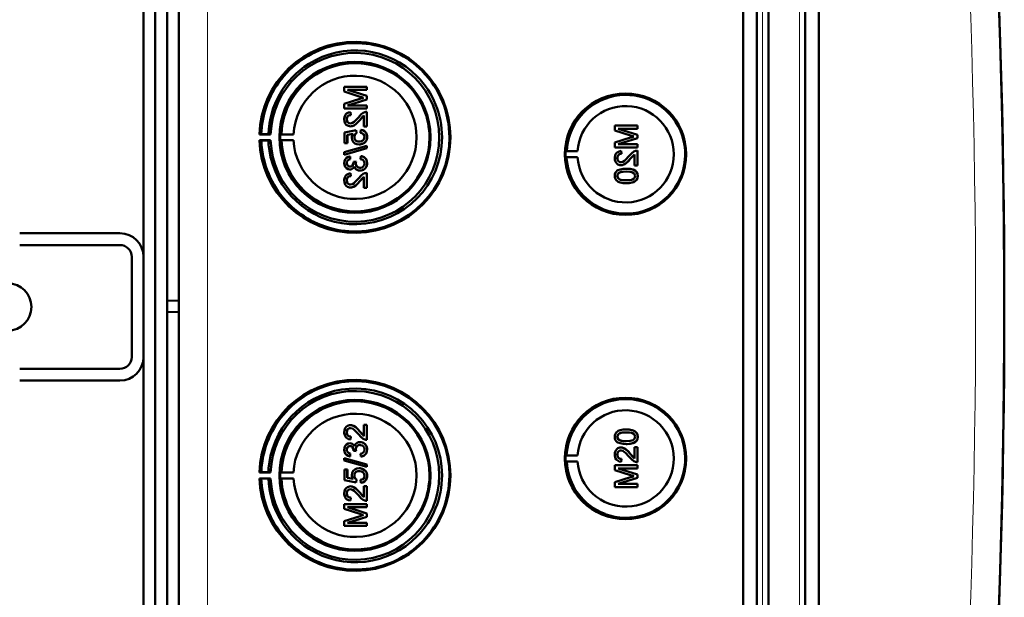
# Model space of a CAD drawing. Extents: x -1358 to 1757, y -1616 to 699.
# Tile 23 of 96: x 441 to 608, y -1318 to -1220. Entities that reach past the tile are written whole.
import ezdxf

# ---------------------------------------------------------------- set-up
doc = ezdxf.new("R2010")
doc.units = 0

msp = doc.modelspace()

# ---------------------------------------------------------------- linework, layer by layer
at = {"color": 7, "lineweight": 50}
for p, q in [((467.79, -1442.24), (467.79, -1094.74)), ((563.49, -1442.51), (563.49, -1094.47)), ((565.79, -1094.46), (565.79, -1442.52)), ((567.79, -1094.46), (567.79, -1442.52)), ((574.04, -1442.52), (574.04, -1094.46)), ((576.33, -1442.49), (576.33, -1094.48)), ((567.79, -1109.45), (567.79, -1422.25)), ((465.79, -1121.81), (465.79, -1267.56)), ((461.79, -1260.09), (461.79, -1130.09)), ((463.79, -1391.68), (463.79, -1145.3)), ((499.67, -1231.25), (495.82, -1231.25)), ((495.82, -1232.07), (495.82, -1231.25)), ((495.82, -1232.07), (498.52, -1232.93)), ((499.67, -1232.81), (496.41, -1231.79)), ((496.41, -1231.79), (499.67, -1231.79)), ((499.68, -1232.81), (496.42, -1231.79)), ((499.67, -1231.25), (499.68, -1231.25)), ((499.67, -1231.25), (499.67, -1231.79)), ((499.67, -1231.79), (499.68, -1231.79)), ((499.68, -1231.25), (499.68, -1231.79)), ((498.48, -1233.29), (495.82, -1234.14)), ((496.41, -1234.41), (499.67, -1233.38)), ((496.42, -1234.41), (499.68, -1233.38)), ((499.67, -1232.81), (499.68, -1232.81)), ((499.67, -1232.81), (499.67, -1233.38)), ((499.67, -1233.38), (499.68, -1233.38)), ((499.68, -1232.81), (499.68, -1233.38)), ((495.82, -1234.95), (495.82, -1234.14)), ((495.82, -1234.95), (499.67, -1234.95)), ((499.67, -1234.41), (496.41, -1234.41)), ((496.91, -1235.54), (496.91, -1235.54)), ((496.96, -1236.04), (496.91, -1235.54)), ((496.96, -1236.04), (496.91, -1235.54)), ((499.67, -1234.41), (499.68, -1234.41)), ((499.67, -1234.41), (499.67, -1234.95)), ((499.67, -1234.95), (499.68, -1234.95)), ((499.67, -1235.5), (499.68, -1235.5)), ((499.67, -1235.5), (499.67, -1238.01)), ((499.68, -1234.41), (499.68, -1234.95)), ((499.68, -1235.5), (499.68, -1238.01)), ((496.26, -1236.77), (496.27, -1236.77)), ((496.96, -1236.04), (496.96, -1236.04)), ((498.46, -1236.9), (498.47, -1236.9)), ((498.47, -1236.9), (499.18, -1236.14)), ((499.18, -1238.01), (499.18, -1236.13)), ((497.84, -1238.61), (495.87, -1239)), ((495.87, -1240.83), (495.87, -1239)), ((496.88, -1237.97), (496.89, -1237.97)), ((497.84, -1238.61), (497.85, -1238.61)), ((497.89, -1239.1), (497.84, -1238.61)), ((497.9, -1239.1), (497.85, -1238.61)), ((497.89, -1239.1), (497.9, -1239.1)), ((498.63, -1238.56), (498.59, -1239.05)), ((498.63, -1238.56), (498.64, -1238.56)), ((499.18, -1238.01), (499.67, -1238.01)), ((499.67, -1238.01), (499.68, -1238.01)), ((545.56, -1237.83), (541.71, -1237.83)), ((541.71, -1238.65), (541.71, -1237.83)), ((541.71, -1238.65), (544.41, -1239.51)), ((545.56, -1239.39), (542.3, -1238.37)), ((542.3, -1238.37), (545.56, -1238.37)), ((545.57, -1239.39), (542.31, -1238.37)), ((545.56, -1237.83), (545.57, -1237.83)), ((545.56, -1237.83), (545.56, -1238.37)), ((545.56, -1238.37), (545.57, -1238.37)), ((545.57, -1237.83), (545.57, -1238.37)), ((481.77, -1239.27), (481.46, -1239.32)), ((481.46, -1239.32), (483.35, -1239.32)), ((481.77, -1240.36), (481.46, -1240.32)), ((481.46, -1240.32), (483.35, -1240.32)), ((482.97, -1239.29), (481.77, -1239.27)), ((482.97, -1240.34), (481.77, -1240.36)), ((483.35, -1239.32), (482.97, -1239.29)), ((483.35, -1240.32), (482.97, -1240.34)), ((485.17, -1239.28), (484.96, -1239.32)), ((484.96, -1239.32), (487.24, -1239.32)), ((485.17, -1240.35), (484.96, -1240.32)), ((484.96, -1240.32), (487.24, -1240.32)), ((487.24, -1239.32), (485.17, -1239.28)), ((487.24, -1240.32), (485.17, -1240.35)), ((496.36, -1239.41), (497.36, -1239.21)), ((496.36, -1239.41), (496.37, -1239.41)), ((496.36, -1239.41), (496.36, -1240.83)), ((496.37, -1239.41), (497.37, -1239.21)), ((496.37, -1239.41), (496.37, -1240.83)), ((497.55, -1239.76), (497.56, -1239.76)), ((499.25, -1240.73), (499.26, -1240.73)), ((499.72, -1239.75), (499.73, -1239.75)), ((544.37, -1239.87), (541.71, -1240.72)), ((541.71, -1241.53), (541.71, -1240.72)), ((542.3, -1240.99), (545.56, -1239.96)), ((542.31, -1240.99), (545.57, -1239.96)), ((545.56, -1239.39), (545.57, -1239.39)), ((545.56, -1239.39), (545.56, -1239.96)), ((545.56, -1239.96), (545.57, -1239.96)), ((545.57, -1239.39), (545.57, -1239.96)), ((499.67, -1241.27), (495.82, -1242.36)), ((495.82, -1242.77), (499.67, -1241.68)), ((495.82, -1242.77), (495.82, -1242.36)), ((495.83, -1242.77), (499.68, -1241.68)), ((495.87, -1240.83), (496.36, -1240.83)), ((496.36, -1240.83), (496.37, -1240.83)), ((498.35, -1241.03), (498.36, -1241.03)), ((499.67, -1241.27), (499.68, -1241.27)), ((499.67, -1241.27), (499.67, -1241.68)), ((499.67, -1241.68), (499.68, -1241.68)), ((499.68, -1241.27), (499.68, -1241.68)), ((533.37, -1242.19), (533.56, -1242.16)), ((533.37, -1242.19), (535.41, -1242.19)), ((533.56, -1242.16), (535.41, -1242.19)), ((541.71, -1241.53), (545.56, -1241.53)), ((545.56, -1240.99), (542.3, -1240.99)), ((542.8, -1242.12), (542.8, -1242.12)), ((542.85, -1242.62), (542.8, -1242.12)), ((542.85, -1242.62), (542.8, -1242.12)), ((545.56, -1240.99), (545.57, -1240.99)), ((545.56, -1240.99), (545.56, -1241.53)), ((545.56, -1241.53), (545.57, -1241.53)), ((545.56, -1242.08), (545.57, -1242.08)), ((545.56, -1242.08), (545.56, -1244.59)), ((545.57, -1240.99), (545.57, -1241.53)), ((545.57, -1242.08), (545.57, -1244.59)), ((495.82, -1242.77), (495.83, -1242.77)), ((496.81, -1243.05), (496.82, -1243.05)), ((496.86, -1243.55), (496.81, -1243.05)), ((496.86, -1243.55), (496.82, -1243.05)), ((496.86, -1243.55), (496.86, -1243.55)), ((497.84, -1243.94), (497.4, -1243.99)), ((497.4, -1243.99), (497.41, -1244.06)), ((497.84, -1243.94), (497.85, -1243.94)), ((498.63, -1243), (498.59, -1243.5)), ((498.63, -1243), (498.64, -1243)), ((533.37, -1243.19), (533.56, -1243.22)), ((533.37, -1243.19), (535.41, -1243.19)), ((533.56, -1243.22), (535.41, -1243.19)), ((542.15, -1243.35), (542.16, -1243.35)), ((542.85, -1242.62), (542.85, -1242.62)), ((544.35, -1243.48), (544.36, -1243.48)), ((544.36, -1243.48), (545.07, -1242.72)), ((545.07, -1244.59), (545.07, -1242.71)), ((496.26, -1244.19), (496.27, -1244.19)), ((496.8, -1245.27), (496.81, -1245.27)), ((497.79, -1244.26), (497.8, -1244.26)), ((498.51, -1245.47), (498.52, -1245.47)), ((499.72, -1244.2), (499.73, -1244.2)), ((542.77, -1244.54), (542.78, -1244.54)), ((543.66, -1245.14), (543.67, -1245.14)), ((545.07, -1244.59), (545.56, -1244.59)), ((545.24, -1245.51), (545.25, -1245.51)), ((545.56, -1244.59), (545.57, -1244.59)), ((496.26, -1247.14), (496.27, -1247.14)), ((496.91, -1245.92), (496.91, -1245.92)), ((496.96, -1246.41), (496.91, -1245.92)), ((496.96, -1246.41), (496.91, -1245.92)), ((496.96, -1246.41), (496.96, -1246.41)), ((498.46, -1247.27), (498.47, -1247.27)), ((498.47, -1247.27), (499.18, -1246.51)), ((499.18, -1248.39), (499.18, -1246.5)), ((499.67, -1245.87), (499.68, -1245.87)), ((499.67, -1245.87), (499.67, -1248.39)), ((499.68, -1245.87), (499.68, -1248.39)), ((542.15, -1246.37), (542.16, -1246.37)), ((542.42, -1245.85), (542.43, -1245.85)), ((545.61, -1246.37), (545.62, -1246.37)), ((496.88, -1248.34), (496.89, -1248.34)), ((499.18, -1248.39), (499.67, -1248.39)), ((499.67, -1248.39), (499.68, -1248.39)), ((543.66, -1247.61), (543.67, -1247.61)), ((440.79, -1256.09), (457.79, -1256.09)), ((440.79, -1258.09), (457.79, -1258.09)), ((459.79, -1277.09), (459.79, -1260.09)), ((461.79, -1277.09), (461.79, -1260.09)), ((465.79, -1267.56), (467.79, -1267.49)), ((465.79, -1267.56), (465.79, -1269.42)), ((465.79, -1269.42), (465.79, -1415.17)), ((465.79, -1269.42), (467.79, -1269.49)), ((461.79, -1407.09), (461.79, -1277.09)), ((457.79, -1279.09), (440.79, -1279.09)), ((457.79, -1281.09), (440.79, -1281.09)), ((496.88, -1288.64), (496.89, -1288.64)), ((499.18, -1288.59), (499.67, -1288.59)), ((499.18, -1290.48), (499.18, -1288.59)), ((499.67, -1288.59), (499.67, -1291.11)), ((499.67, -1288.59), (499.68, -1288.59)), ((499.68, -1288.59), (499.68, -1291.11)), ((496.26, -1289.84), (496.27, -1289.84)), ((496.96, -1290.57), (496.91, -1291.06)), ((496.96, -1290.57), (496.91, -1291.06)), ((496.96, -1290.57), (496.96, -1290.57)), ((498.46, -1289.71), (498.47, -1289.71)), ((498.47, -1289.71), (499.18, -1290.47)), ((542.15, -1290.61), (542.16, -1290.61)), ((543.66, -1289.37), (543.67, -1289.37)), ((545.61, -1290.61), (545.62, -1290.61)), ((496.8, -1291.7), (496.81, -1291.7)), ((496.91, -1291.06), (496.91, -1291.06)), ((498.51, -1291.51), (498.52, -1291.51)), ((499.67, -1291.11), (499.68, -1291.11)), ((542.42, -1291.13), (542.43, -1291.13)), ((542.77, -1292.43), (542.78, -1292.43)), ((543.66, -1291.84), (543.67, -1291.84)), ((545.07, -1292.39), (545.56, -1292.39)), ((545.07, -1294.27), (545.07, -1292.39)), ((545.24, -1291.47), (545.25, -1291.47)), ((545.56, -1292.39), (545.56, -1294.9)), ((545.56, -1292.39), (545.57, -1292.39)), ((545.57, -1292.39), (545.57, -1294.9)), ((495.82, -1294.21), (499.67, -1295.3)), ((495.82, -1294.62), (495.82, -1294.21)), ((495.82, -1294.21), (495.83, -1294.21)), ((495.83, -1294.21), (499.68, -1295.3)), ((496.26, -1292.79), (496.27, -1292.79)), ((496.86, -1293.43), (496.81, -1293.93)), ((496.81, -1293.93), (496.82, -1293.93)), ((496.86, -1293.43), (496.82, -1293.93)), ((496.86, -1293.43), (496.86, -1293.43)), ((497.4, -1292.99), (497.41, -1292.92)), ((497.84, -1293.04), (497.4, -1292.99)), ((497.79, -1292.72), (497.8, -1292.72)), ((497.84, -1293.04), (497.85, -1293.04)), ((498.63, -1293.98), (498.59, -1293.48)), ((498.63, -1293.98), (498.64, -1293.98)), ((499.72, -1292.78), (499.73, -1292.78)), ((533.37, -1293.79), (533.56, -1293.76)), ((533.37, -1293.79), (535.41, -1293.79)), ((533.56, -1293.76), (535.41, -1293.79)), ((542.15, -1293.63), (542.16, -1293.63)), ((544.35, -1293.5), (544.36, -1293.5)), ((544.36, -1293.5), (545.07, -1294.26)), ((499.67, -1295.71), (495.82, -1294.62)), ((499.67, -1295.3), (499.67, -1295.71)), ((499.67, -1295.3), (499.68, -1295.3)), ((499.67, -1295.71), (499.68, -1295.71)), ((499.68, -1295.3), (499.68, -1295.71)), ((533.37, -1294.79), (533.56, -1294.82)), ((533.37, -1294.79), (535.41, -1294.79)), ((533.56, -1294.82), (535.41, -1294.79)), ((541.71, -1295.45), (545.56, -1295.45)), ((541.71, -1296.26), (541.71, -1295.45)), ((542.85, -1294.36), (542.8, -1294.85)), ((542.85, -1294.36), (542.8, -1294.85)), ((542.8, -1294.85), (542.8, -1294.85)), ((542.85, -1294.36), (542.85, -1294.36)), ((545.56, -1294.9), (545.57, -1294.9)), ((545.56, -1295.45), (545.56, -1295.99)), ((545.56, -1295.45), (545.57, -1295.45)), ((545.57, -1295.45), (545.57, -1295.99)), ((481.77, -1296.62), (481.46, -1296.66)), ((481.46, -1296.66), (483.35, -1296.66)), ((482.97, -1296.63), (481.77, -1296.62)), ((483.35, -1296.66), (482.97, -1296.63)), ((485.17, -1296.63), (484.96, -1296.66)), ((484.96, -1296.66), (487.24, -1296.66)), ((487.24, -1296.66), (485.17, -1296.63)), ((495.87, -1296.15), (496.36, -1296.15)), ((495.87, -1297.98), (495.87, -1296.15)), ((496.36, -1296.15), (496.36, -1297.57)), ((496.36, -1296.15), (496.37, -1296.15)), ((496.36, -1297.57), (497.36, -1297.77)), ((496.36, -1297.57), (496.37, -1297.57)), ((496.37, -1296.15), (496.37, -1297.57)), ((496.37, -1297.57), (497.37, -1297.77)), ((497.55, -1297.22), (497.56, -1297.22)), ((498.35, -1295.95), (498.36, -1295.95)), ((499.25, -1296.25), (499.26, -1296.25)), ((499.72, -1297.22), (499.73, -1297.22)), ((544.37, -1297.11), (541.71, -1296.26)), ((541.71, -1298.33), (544.41, -1297.47)), ((542.3, -1295.99), (545.56, -1297.02)), ((545.56, -1295.99), (542.3, -1295.99)), ((545.56, -1297.59), (542.3, -1298.61)), ((542.31, -1295.99), (545.57, -1297.02)), ((545.57, -1297.59), (542.31, -1298.61)), ((545.56, -1295.99), (545.57, -1295.99)), ((545.56, -1297.02), (545.56, -1297.59)), ((545.56, -1297.02), (545.57, -1297.02)), ((545.56, -1297.59), (545.57, -1297.59)), ((545.57, -1297.02), (545.57, -1297.59)), ((481.77, -1297.71), (481.46, -1297.66)), ((481.46, -1297.66), (483.35, -1297.66)), ((482.97, -1297.69), (481.77, -1297.71)), ((483.35, -1297.66), (482.97, -1297.69)), ((485.17, -1297.7), (484.96, -1297.66)), ((484.96, -1297.66), (487.24, -1297.66)), ((487.24, -1297.66), (485.17, -1297.7)), ((497.84, -1298.37), (495.87, -1297.98)), ((496.88, -1299.01), (496.89, -1299.01)), ((497.89, -1297.88), (497.84, -1298.37)), ((497.84, -1298.37), (497.85, -1298.37)), ((497.9, -1297.88), (497.85, -1298.37)), ((497.89, -1297.88), (497.9, -1297.88)), ((498.63, -1298.42), (498.59, -1297.93)), ((498.63, -1298.42), (498.64, -1298.42)), ((499.18, -1300.85), (499.18, -1298.97)), ((499.18, -1298.97), (499.67, -1298.97)), ((499.67, -1298.97), (499.67, -1301.48)), ((499.67, -1298.97), (499.68, -1298.97)), ((499.68, -1298.97), (499.68, -1301.48)), ((541.71, -1299.15), (541.71, -1298.33)), ((545.56, -1299.15), (541.71, -1299.15)), ((542.3, -1298.61), (545.56, -1298.61)), ((545.56, -1298.61), (545.56, -1299.15)), ((545.56, -1298.61), (545.57, -1298.61)), ((545.56, -1299.15), (545.57, -1299.15)), ((545.57, -1298.61), (545.57, -1299.15)), ((496.26, -1300.21), (496.27, -1300.21)), ((498.46, -1300.08), (498.47, -1300.08)), ((498.47, -1300.08), (499.18, -1300.84)), ((495.82, -1302.03), (499.67, -1302.03)), ((495.82, -1302.84), (495.82, -1302.03)), ((496.41, -1302.57), (499.67, -1303.6)), ((499.67, -1302.57), (496.41, -1302.57)), ((496.42, -1302.57), (499.68, -1303.6)), ((496.96, -1300.94), (496.91, -1301.43)), ((496.96, -1300.94), (496.91, -1301.43)), ((496.91, -1301.43), (496.91, -1301.44)), ((496.96, -1300.94), (496.96, -1300.94)), ((499.67, -1301.48), (499.68, -1301.48)), ((499.67, -1302.03), (499.67, -1302.57)), ((499.67, -1302.03), (499.68, -1302.03)), ((499.67, -1302.57), (499.68, -1302.57)), ((499.68, -1302.03), (499.68, -1302.57)), ((498.48, -1303.69), (495.82, -1302.84)), ((495.82, -1304.91), (498.52, -1304.05)), ((499.67, -1304.17), (496.41, -1305.19)), ((499.68, -1304.17), (496.42, -1305.19)), ((499.67, -1303.6), (499.67, -1304.17)), ((499.67, -1303.6), (499.68, -1303.6)), ((499.67, -1304.17), (499.68, -1304.17)), ((499.68, -1303.6), (499.68, -1304.17)), ((495.82, -1305.73), (495.82, -1304.91)), ((499.67, -1305.73), (495.82, -1305.73)), ((496.41, -1305.19), (499.67, -1305.19)), ((499.67, -1305.19), (499.67, -1305.73)), ((499.67, -1305.19), (499.68, -1305.19)), ((499.67, -1305.73), (499.68, -1305.73)), ((499.68, -1305.19), (499.68, -1305.73))]:
    msp.add_line(p, q, dxfattribs=at)
at = {"color": 7, "lineweight": 18}
for p, q in [((472.66, -1442.24), (472.66, -1094.74)), ((566.76, -1094.46), (566.76, -1442.52)), ((573.07, -1442.52), (573.07, -1094.46))]:
    msp.add_line(p, q, dxfattribs=at)
at = {"color": 7, "lineweight": 50}
for points in [[(496.91, -1235.54), (496.55, -1235.62), (496.22, -1235.8), (496.09, -1235.92), (495.91, -1236.24), (495.83, -1236.6), (495.82, -1236.78)], [(499.33, -1235.55), (499.07, -1235.66), (498.71, -1235.91), (498.23, -1236.44)], [(495.82, -1236.78), (495.86, -1237.14), (495.99, -1237.47), (496.16, -1237.68), (496.37, -1237.84), (496.71, -1237.95), (496.88, -1237.97)], [(496.26, -1236.77), (496.32, -1236.43), (496.45, -1236.24), (496.63, -1236.11), (496.85, -1236.05), (496.96, -1236.04)], [(496.89, -1237.47), (496.68, -1237.44), (496.5, -1237.33), (496.36, -1237.17), (496.29, -1236.97), (496.26, -1236.77)], [(496.27, -1236.77), (496.3, -1236.55), (496.36, -1236.38), (496.53, -1236.17), (496.77, -1236.06), (496.96, -1236.04)], [(496.9, -1237.47), (496.69, -1237.44), (496.54, -1237.36), (496.41, -1237.23), (496.32, -1237.07), (496.27, -1236.77)], [(496.88, -1237.97), (497.08, -1237.95), (497.45, -1237.82), (497.78, -1237.6), (498.07, -1237.33), (498.46, -1236.9)], [(498.23, -1236.44), (497.65, -1237.08), (497.51, -1237.2), (497.22, -1237.39), (496.89, -1237.47)], [(496.89, -1237.97), (497.18, -1237.93), (497.52, -1237.79), (497.78, -1237.61), (498.19, -1237.22), (498.47, -1236.9)], [(498.46, -1236.9), (498.87, -1236.41), (499.18, -1236.13)], [(497.55, -1239.76), (497.6, -1239.45), (497.72, -1239.25), (497.89, -1239.1)], [(497.56, -1239.76), (497.57, -1239.6), (497.68, -1239.31), (497.9, -1239.1)], [(498.59, -1239.05), (498.8, -1239.1), (499, -1239.2), (499.08, -1239.26), (499.25, -1239.54), (499.28, -1239.76)], [(499.72, -1239.75), (499.71, -1239.58), (499.62, -1239.23), (499.54, -1239.07), (499.29, -1238.8), (498.98, -1238.63), (498.63, -1238.56)], [(499.73, -1239.75), (499.69, -1239.4), (499.53, -1239.06), (499.27, -1238.78), (499.04, -1238.65), (498.64, -1238.56)], [(497.36, -1239.21), (497.2, -1239.46), (497.12, -1239.75), (497.1, -1239.9)], [(497.1, -1239.9), (497.16, -1240.27), (497.35, -1240.59), (497.64, -1240.84), (497.99, -1240.99), (498.35, -1241.03)], [(498.38, -1240.53), (498.12, -1240.51), (498, -1240.47), (497.77, -1240.34), (497.69, -1240.25), (497.58, -1240.01), (497.55, -1239.76)], [(498.35, -1241.03), (498.64, -1241), (499.01, -1240.89), (499.25, -1240.73)], [(498.36, -1241.03), (498.56, -1241.02), (498.92, -1240.93), (499.26, -1240.73)], [(499.28, -1239.76), (499.24, -1240.02), (499.1, -1240.26), (499.01, -1240.35), (498.77, -1240.47), (498.51, -1240.53), (498.38, -1240.53)], [(499.25, -1240.73), (499.49, -1240.49), (499.61, -1240.3), (499.68, -1240.09), (499.72, -1239.75)], [(499.26, -1240.73), (499.43, -1240.58), (499.56, -1240.4), (499.66, -1240.2), (499.71, -1239.98), (499.73, -1239.75)], [(542.8, -1242.12), (542.44, -1242.2), (542.11, -1242.38), (541.98, -1242.5), (541.8, -1242.82), (541.72, -1243.18), (541.71, -1243.36)], [(545.22, -1242.13), (544.96, -1242.24), (544.6, -1242.49), (544.12, -1243.02)], [(496.81, -1243.05), (496.49, -1243.14), (496.21, -1243.31), (495.99, -1243.56), (495.86, -1243.86), (495.82, -1244.18)], [(496.26, -1244.19), (496.29, -1244), (496.43, -1243.75), (496.58, -1243.63), (496.86, -1243.55)], [(496.27, -1244.19), (496.3, -1244), (496.37, -1243.83), (496.49, -1243.7), (496.65, -1243.6), (496.86, -1243.55)], [(497.41, -1244.06), (497.38, -1244.27), (497.26, -1244.56), (497.11, -1244.7), (497.02, -1244.75), (496.82, -1244.78)], [(498.59, -1243.5), (498.8, -1243.56), (499, -1243.65), (499.21, -1243.9), (499.28, -1244.22)], [(499.72, -1244.2), (499.68, -1243.85), (499.53, -1243.52), (499.29, -1243.26), (499.14, -1243.16), (498.8, -1243.03), (498.63, -1243)], [(499.73, -1244.2), (499.69, -1243.85), (499.6, -1243.62), (499.46, -1243.41), (499.19, -1243.18), (498.84, -1243.04), (498.64, -1243)], [(541.71, -1243.36), (541.75, -1243.71), (541.88, -1244.05), (542.05, -1244.26), (542.26, -1244.42), (542.6, -1244.53), (542.77, -1244.54)], [(542.15, -1243.35), (542.21, -1243.01), (542.34, -1242.82), (542.52, -1242.69), (542.74, -1242.63), (542.85, -1242.62)], [(542.78, -1244.05), (542.57, -1244.02), (542.39, -1243.91), (542.25, -1243.75), (542.18, -1243.55), (542.15, -1243.35)], [(542.16, -1243.35), (542.19, -1243.13), (542.25, -1242.96), (542.42, -1242.75), (542.66, -1242.64), (542.85, -1242.62)], [(542.79, -1244.05), (542.58, -1244.02), (542.43, -1243.94), (542.3, -1243.8), (542.21, -1243.65), (542.16, -1243.35)], [(542.77, -1244.54), (542.97, -1244.53), (543.34, -1244.4), (543.67, -1244.18), (543.96, -1243.91), (544.35, -1243.48)], [(544.12, -1243.02), (543.53, -1243.66), (543.4, -1243.78), (543.11, -1243.97), (542.78, -1244.05)], [(542.78, -1244.54), (543.07, -1244.51), (543.41, -1244.37), (543.67, -1244.19), (544.08, -1243.8), (544.36, -1243.48)], [(544.35, -1243.48), (544.76, -1242.99), (545.07, -1242.71)], [(495.82, -1244.18), (495.86, -1244.5), (495.99, -1244.81), (496.2, -1245.06), (496.48, -1245.22), (496.8, -1245.27)], [(496.82, -1244.78), (496.64, -1244.75), (496.48, -1244.67), (496.31, -1244.46), (496.26, -1244.19)], [(496.82, -1244.78), (496.65, -1244.76), (496.43, -1244.62), (496.3, -1244.41), (496.27, -1244.19)], [(496.8, -1245.27), (496.99, -1245.25), (497.18, -1245.18), (497.34, -1245.07), (497.52, -1244.83), (497.56, -1244.75)], [(496.81, -1245.27), (497, -1245.25), (497.18, -1245.18), (497.35, -1245.07), (497.47, -1244.92), (497.57, -1244.76)], [(497.56, -1244.75), (497.65, -1244.99), (497.8, -1245.2), (498.01, -1245.36), (498.26, -1245.45), (498.51, -1245.47)], [(498.51, -1244.98), (498.28, -1244.95), (498.08, -1244.85), (497.99, -1244.77), (497.86, -1244.58), (497.8, -1244.36), (497.79, -1244.26)], [(498.52, -1244.98), (498.29, -1244.95), (498.12, -1244.87), (497.92, -1244.67), (497.81, -1244.4), (497.8, -1244.26)], [(498.51, -1245.47), (498.71, -1245.46), (499.08, -1245.33), (499.39, -1245.09), (499.61, -1244.77), (499.71, -1244.39), (499.72, -1244.2)], [(499.28, -1244.22), (499.27, -1244.34), (499.2, -1244.57), (499.06, -1244.77), (498.86, -1244.91), (498.62, -1244.97), (498.51, -1244.98)], [(498.52, -1245.47), (498.91, -1245.41), (499.14, -1245.3), (499.35, -1245.14), (499.51, -1244.95), (499.68, -1244.59), (499.73, -1244.2)], [(543.66, -1245.14), (543.14, -1245.16), (542.62, -1245.26), (542.26, -1245.4), (542.15, -1245.47), (541.95, -1245.65), (541.81, -1245.87), (541.73, -1246.12), (541.71, -1246.37)], [(542.42, -1245.85), (542.76, -1245.72), (543.14, -1245.65), (543.66, -1245.63)], [(542.43, -1245.85), (542.82, -1245.7), (543.16, -1245.65), (543.67, -1245.63)], [(545.24, -1245.51), (544.95, -1245.35), (544.48, -1245.21), (543.82, -1245.14), (543.66, -1245.14)], [(543.66, -1245.63), (544.32, -1245.67), (544.59, -1245.72), (544.72, -1245.76), (544.99, -1245.95), (545.14, -1246.18), (545.17, -1246.37)], [(545.25, -1245.51), (544.82, -1245.29), (544.33, -1245.18), (543.67, -1245.14)], [(545.61, -1246.37), (545.56, -1245.99), (545.43, -1245.73), (545.24, -1245.51)], [(545.62, -1246.37), (545.56, -1245.99), (545.38, -1245.65), (545.25, -1245.51)], [(496.91, -1245.92), (496.55, -1245.99), (496.22, -1246.17), (496.09, -1246.3), (495.91, -1246.62), (495.83, -1246.98), (495.82, -1247.15)], [(495.82, -1247.15), (495.86, -1247.51), (495.99, -1247.84), (496.16, -1248.05), (496.37, -1248.21), (496.71, -1248.33), (496.88, -1248.34)], [(496.26, -1247.14), (496.32, -1246.81), (496.45, -1246.61), (496.63, -1246.48), (496.85, -1246.42), (496.96, -1246.41)], [(496.89, -1247.84), (496.68, -1247.81), (496.5, -1247.7), (496.36, -1247.54), (496.29, -1247.35), (496.26, -1247.14)], [(496.27, -1247.14), (496.3, -1246.92), (496.36, -1246.75), (496.53, -1246.54), (496.77, -1246.43), (496.96, -1246.41)], [(496.9, -1247.84), (496.69, -1247.81), (496.54, -1247.73), (496.41, -1247.6), (496.32, -1247.44), (496.27, -1247.14)], [(496.88, -1248.34), (497.08, -1248.32), (497.45, -1248.2), (497.78, -1247.98), (498.07, -1247.71), (498.46, -1247.27)], [(498.23, -1246.81), (497.65, -1247.45), (497.51, -1247.57), (497.22, -1247.76), (496.89, -1247.84)], [(496.89, -1248.34), (497.18, -1248.3), (497.52, -1248.16), (497.78, -1247.99), (498.19, -1247.59), (498.47, -1247.27)], [(499.33, -1245.92), (499.07, -1246.03), (498.71, -1246.28), (498.23, -1246.81)], [(498.46, -1247.27), (498.87, -1246.79), (499.18, -1246.5)], [(541.71, -1246.37), (541.73, -1246.63), (541.82, -1246.88), (541.96, -1247.11), (542.16, -1247.28), (542.31, -1247.36), (542.64, -1247.49), (543.16, -1247.59), (543.66, -1247.61)], [(542.15, -1246.37), (542.16, -1246.25), (542.25, -1246.03), (542.42, -1245.85)], [(543.66, -1247.11), (543.29, -1247.1), (542.97, -1247.07), (542.69, -1247.01), (542.56, -1246.96), (542.3, -1246.77), (542.17, -1246.51), (542.15, -1246.37)], [(542.16, -1246.37), (542.19, -1246.19), (542.34, -1245.93), (542.43, -1245.85)], [(543.67, -1247.11), (543.1, -1247.09), (542.73, -1247.02), (542.56, -1246.96), (542.4, -1246.86), (542.27, -1246.72), (542.17, -1246.46), (542.16, -1246.37)], [(543.66, -1247.61), (544.18, -1247.58), (544.7, -1247.49), (544.94, -1247.4), (545.17, -1247.27), (545.37, -1247.1), (545.51, -1246.87), (545.59, -1246.62), (545.61, -1246.37)], [(545.17, -1246.37), (545.14, -1246.55), (545, -1246.79), (544.75, -1246.97), (544.54, -1247.04), (544.22, -1247.09), (543.66, -1247.11)], [(543.67, -1247.61), (544.17, -1247.59), (544.34, -1247.56), (544.84, -1247.45), (545.19, -1247.27), (545.44, -1247.01), (545.58, -1246.68), (545.62, -1246.37)], [(495.82, -1289.83), (495.86, -1289.47), (495.99, -1289.14), (496.16, -1288.93), (496.37, -1288.77), (496.71, -1288.65), (496.88, -1288.64)], [(496.89, -1289.14), (496.68, -1289.17), (496.5, -1289.28), (496.36, -1289.44), (496.29, -1289.63), (496.26, -1289.84)], [(496.9, -1289.14), (496.69, -1289.17), (496.54, -1289.25), (496.41, -1289.38), (496.32, -1289.53), (496.27, -1289.84)], [(496.88, -1288.64), (497.08, -1288.66), (497.45, -1288.78), (497.78, -1289), (498.07, -1289.27), (498.46, -1289.71)], [(496.89, -1288.64), (497.18, -1288.68), (497.52, -1288.82), (497.78, -1288.99), (498.19, -1289.39), (498.47, -1289.71)], [(498.23, -1290.17), (497.65, -1289.53), (497.51, -1289.41), (497.22, -1289.22), (496.89, -1289.14)], [(496.91, -1291.06), (496.55, -1290.99), (496.22, -1290.81), (496.09, -1290.68), (495.91, -1290.36), (495.83, -1290), (495.82, -1289.83)], [(496.26, -1289.84), (496.32, -1290.17), (496.45, -1290.37), (496.63, -1290.5), (496.85, -1290.56), (496.96, -1290.57)], [(496.27, -1289.84), (496.3, -1290.06), (496.36, -1290.23), (496.53, -1290.44), (496.77, -1290.55), (496.96, -1290.57)], [(499.33, -1291.06), (499.07, -1290.94), (498.71, -1290.7), (498.23, -1290.17)], [(498.46, -1289.71), (498.87, -1290.19), (499.18, -1290.48)], [(541.71, -1290.61), (541.73, -1290.35), (541.82, -1290.1), (541.96, -1289.87), (542.16, -1289.7), (542.31, -1289.62), (542.64, -1289.49), (543.16, -1289.39), (543.66, -1289.37)], [(543.66, -1291.84), (543.14, -1291.82), (542.62, -1291.72), (542.26, -1291.58), (542.15, -1291.51), (541.95, -1291.33), (541.81, -1291.11), (541.73, -1290.85), (541.71, -1290.61)], [(543.66, -1289.87), (543.29, -1289.88), (542.97, -1289.91), (542.69, -1289.97), (542.56, -1290.01), (542.3, -1290.21), (542.17, -1290.47), (542.15, -1290.61)], [(542.15, -1290.61), (542.16, -1290.73), (542.25, -1290.95), (542.42, -1291.13)], [(543.67, -1289.87), (543.1, -1289.89), (542.73, -1289.96), (542.56, -1290.02), (542.4, -1290.12), (542.27, -1290.26), (542.17, -1290.52), (542.16, -1290.61)], [(542.16, -1290.61), (542.19, -1290.79), (542.34, -1291.05), (542.43, -1291.13)], [(543.66, -1289.37), (544.18, -1289.4), (544.7, -1289.49), (544.94, -1289.58), (545.17, -1289.71), (545.37, -1289.88), (545.51, -1290.11), (545.59, -1290.36), (545.61, -1290.61)], [(545.17, -1290.61), (545.14, -1290.43), (545, -1290.19), (544.75, -1290.01), (544.54, -1289.94), (544.22, -1289.89), (543.66, -1289.87)], [(543.66, -1291.35), (544.32, -1291.31), (544.59, -1291.26), (544.72, -1291.22), (544.99, -1291.03), (545.14, -1290.8), (545.17, -1290.61)], [(543.67, -1289.37), (544.17, -1289.39), (544.34, -1289.42), (544.84, -1289.53), (545.19, -1289.71), (545.44, -1289.97), (545.58, -1290.3), (545.62, -1290.61)], [(545.61, -1290.61), (545.56, -1290.99), (545.43, -1291.25), (545.24, -1291.47)], [(545.62, -1290.61), (545.56, -1290.99), (545.38, -1291.33), (545.25, -1291.47)], [(495.82, -1292.8), (495.86, -1292.48), (495.99, -1292.17), (496.2, -1291.92), (496.48, -1291.76), (496.8, -1291.7)], [(496.82, -1292.2), (496.64, -1292.23), (496.48, -1292.31), (496.31, -1292.52), (496.26, -1292.79)], [(496.82, -1292.2), (496.65, -1292.22), (496.43, -1292.36), (496.3, -1292.57), (496.27, -1292.79)], [(496.8, -1291.7), (496.99, -1291.73), (497.18, -1291.8), (497.34, -1291.91), (497.52, -1292.14), (497.56, -1292.23)], [(496.81, -1291.7), (497, -1291.73), (497.18, -1291.8), (497.35, -1291.91), (497.47, -1292.06), (497.57, -1292.22)], [(497.41, -1292.92), (497.38, -1292.71), (497.26, -1292.42), (497.11, -1292.28), (497.02, -1292.23), (496.82, -1292.2)], [(497.56, -1292.23), (497.65, -1291.99), (497.8, -1291.78), (498.01, -1291.62), (498.26, -1291.53), (498.51, -1291.51)], [(498.51, -1292), (498.28, -1292.03), (498.08, -1292.13), (497.99, -1292.21), (497.86, -1292.4), (497.8, -1292.61), (497.79, -1292.72)], [(498.52, -1292), (498.29, -1292.03), (498.12, -1292.11), (497.92, -1292.31), (497.81, -1292.58), (497.8, -1292.72)], [(498.51, -1291.51), (498.71, -1291.52), (499.08, -1291.65), (499.39, -1291.89), (499.61, -1292.21), (499.71, -1292.59), (499.72, -1292.78)], [(499.28, -1292.76), (499.27, -1292.64), (499.2, -1292.41), (499.06, -1292.21), (498.86, -1292.07), (498.62, -1292.01), (498.51, -1292)], [(498.52, -1291.51), (498.91, -1291.57), (499.14, -1291.68), (499.35, -1291.84), (499.51, -1292.03), (499.68, -1292.39), (499.73, -1292.78)], [(541.71, -1293.62), (541.75, -1293.26), (541.88, -1292.93), (542.05, -1292.72), (542.26, -1292.56), (542.6, -1292.45), (542.77, -1292.43)], [(542.42, -1291.13), (542.76, -1291.26), (543.14, -1291.33), (543.66, -1291.35)], [(542.43, -1291.13), (542.82, -1291.28), (543.16, -1291.33), (543.67, -1291.35)], [(542.77, -1292.43), (542.97, -1292.45), (543.34, -1292.58), (543.67, -1292.8), (543.96, -1293.07), (544.35, -1293.5)], [(542.78, -1292.43), (543.07, -1292.47), (543.41, -1292.61), (543.67, -1292.78), (544.08, -1293.18), (544.36, -1293.5)], [(545.24, -1291.47), (544.95, -1291.63), (544.48, -1291.77), (543.82, -1291.84), (543.66, -1291.84)], [(545.25, -1291.47), (544.82, -1291.69), (544.33, -1291.8), (543.67, -1291.84)], [(496.81, -1293.93), (496.49, -1293.84), (496.21, -1293.67), (495.99, -1293.42), (495.86, -1293.12), (495.82, -1292.8)], [(496.26, -1292.79), (496.29, -1292.98), (496.43, -1293.23), (496.58, -1293.35), (496.86, -1293.43)], [(496.27, -1292.79), (496.3, -1292.98), (496.37, -1293.15), (496.49, -1293.28), (496.65, -1293.37), (496.86, -1293.43)], [(498.59, -1293.48), (498.8, -1293.42), (499, -1293.33), (499.21, -1293.08), (499.28, -1292.76)], [(499.72, -1292.78), (499.68, -1293.13), (499.53, -1293.46), (499.29, -1293.72), (499.14, -1293.82), (498.8, -1293.95), (498.63, -1293.98)], [(499.73, -1292.78), (499.69, -1293.13), (499.6, -1293.36), (499.46, -1293.57), (499.19, -1293.8), (498.84, -1293.94), (498.64, -1293.98)], [(542.8, -1294.85), (542.44, -1294.78), (542.11, -1294.6), (541.98, -1294.48), (541.8, -1294.16), (541.72, -1293.8), (541.71, -1293.62)], [(542.78, -1292.93), (542.57, -1292.96), (542.39, -1293.07), (542.25, -1293.23), (542.18, -1293.43), (542.15, -1293.63)], [(542.15, -1293.63), (542.21, -1293.97), (542.34, -1294.16), (542.52, -1294.29), (542.74, -1294.35), (542.85, -1294.36)], [(542.79, -1292.93), (542.58, -1292.96), (542.43, -1293.04), (542.3, -1293.17), (542.21, -1293.33), (542.16, -1293.63)], [(542.16, -1293.63), (542.19, -1293.85), (542.25, -1294.02), (542.42, -1294.23), (542.66, -1294.34), (542.85, -1294.36)], [(544.12, -1293.96), (543.53, -1293.32), (543.4, -1293.2), (543.11, -1293.01), (542.78, -1292.93)], [(545.22, -1294.85), (544.96, -1294.74), (544.6, -1294.49), (544.12, -1293.96)], [(544.35, -1293.5), (544.76, -1293.99), (545.07, -1294.27)], [(497.1, -1297.08), (497.16, -1296.71), (497.35, -1296.39), (497.64, -1296.14), (497.99, -1295.99), (498.35, -1295.95)], [(497.36, -1297.77), (497.2, -1297.52), (497.12, -1297.23), (497.1, -1297.08)], [(498.38, -1296.45), (498.12, -1296.47), (498, -1296.51), (497.77, -1296.64), (497.69, -1296.73), (497.58, -1296.97), (497.55, -1297.22)], [(497.55, -1297.22), (497.6, -1297.53), (497.72, -1297.73), (497.89, -1297.88)], [(498.39, -1296.45), (498.13, -1296.47), (497.87, -1296.57), (497.66, -1296.78), (497.59, -1296.96), (497.56, -1297.22)], [(497.56, -1297.22), (497.57, -1297.38), (497.68, -1297.67), (497.9, -1297.88)], [(498.35, -1295.95), (498.64, -1295.98), (499.01, -1296.09), (499.25, -1296.25)], [(498.36, -1295.95), (498.56, -1295.96), (498.92, -1296.05), (499.26, -1296.25)], [(499.28, -1297.22), (499.24, -1296.96), (499.1, -1296.72), (499.01, -1296.63), (498.77, -1296.51), (498.51, -1296.45), (498.38, -1296.45)], [(498.59, -1297.93), (498.8, -1297.88), (499, -1297.78), (499.08, -1297.72), (499.25, -1297.44), (499.28, -1297.22)], [(499.72, -1297.22), (499.71, -1297.4), (499.62, -1297.75), (499.54, -1297.91), (499.29, -1298.18), (498.98, -1298.35), (498.63, -1298.42)], [(499.73, -1297.22), (499.69, -1297.58), (499.53, -1297.92), (499.27, -1298.2), (499.04, -1298.33), (498.64, -1298.42)], [(499.25, -1296.25), (499.49, -1296.49), (499.61, -1296.68), (499.68, -1296.89), (499.72, -1297.22)], [(499.26, -1296.25), (499.43, -1296.4), (499.56, -1296.58), (499.66, -1296.78), (499.71, -1297), (499.73, -1297.22)], [(495.82, -1300.2), (495.86, -1299.84), (495.99, -1299.51), (496.16, -1299.3), (496.37, -1299.14), (496.71, -1299.03), (496.88, -1299.01)], [(496.88, -1299.01), (497.08, -1299.03), (497.45, -1299.16), (497.78, -1299.37), (498.07, -1299.64), (498.46, -1300.08)], [(496.89, -1299.01), (497.18, -1299.05), (497.52, -1299.19), (497.78, -1299.36), (498.19, -1299.76), (498.47, -1300.08)], [(496.91, -1301.43), (496.55, -1301.36), (496.22, -1301.18), (496.09, -1301.06), (495.91, -1300.74), (495.83, -1300.38), (495.82, -1300.2)], [(496.89, -1299.51), (496.68, -1299.54), (496.5, -1299.65), (496.36, -1299.81), (496.29, -1300.01), (496.26, -1300.21)], [(496.26, -1300.21), (496.32, -1300.54), (496.45, -1300.74), (496.63, -1300.87), (496.85, -1300.93), (496.96, -1300.94)], [(496.9, -1299.51), (496.69, -1299.54), (496.54, -1299.62), (496.41, -1299.75), (496.32, -1299.91), (496.27, -1300.21)], [(496.27, -1300.21), (496.3, -1300.43), (496.36, -1300.6), (496.53, -1300.81), (496.77, -1300.92), (496.96, -1300.94)], [(498.23, -1300.54), (497.65, -1299.9), (497.51, -1299.78), (497.22, -1299.59), (496.89, -1299.51)], [(499.33, -1301.43), (499.07, -1301.32), (498.71, -1301.07), (498.23, -1300.54)], [(498.46, -1300.08), (498.87, -1300.57), (499.18, -1300.85)]]:
    msp.add_lwpolyline(points, dxfattribs=at)
for centre, radius, start, end in [((-858.99, -1268.49), 1466.77, 351.97557, 8.02443), ((-858.98, -1268.49), 1466.77, 353.02402, 6.97598), ((497.72, -1239.81), 15.96, 83.4365, 122.3836), ((497.72, -1239.81), 15.96, 44.4909, 83.4341), ((497.7, -1239.81), 14.73, 44.4655, 122.3234), ((497.73, -1239.81), 15.97, 122.3846, 161.3177), ((497.7, -1239.82), 14.74, 122.3251, 177.9537), ((497.73, -1239.81), 12.56, 44.3738, 122.063), ((497.71, -1239.82), 15.97, 359.9981, 44.4905), ((497.73, -1239.82), 12.57, 122.0669, 177.5759), ((497.67, -1239.81), 10.44, 359.978, 177.2781), ((497.69, -1239.82), 14.74, 359.9979, 44.4686), ((497.72, -1239.82), 12.57, 359.9982, 44.376), ((507.09, -1260.04), 28.1, 106.5505, 107.8561), ((508.19, -1202.49), 31.94, 252.3749, 253.4362), ((543.61, -1242.69), 10.06, 110.5864, 176.9929), ((543.61, -1242.69), 10.06, 33.1491, 110.5769), ((499.64, -1236.47), 0.972, 88.2771, 108.7969), ((543.6, -1242.69), 10.07, 315.7681, 33.1576), ((497.73, -1239.82), 12.57, 182.4081, 0.0212), ((497.69, -1239.82), 14.74, 271.0873, 0.0105), ((497.72, -1239.82), 15.97, 271.0418, 0.0107), ((552.98, -1266.62), 28.1, 106.5505, 107.8561), ((554.08, -1209.07), 31.94, 252.3749, 253.4362), ((545.53, -1243.05), 0.972, 88.2771, 108.7969), ((497.73, -1239.82), 15.97, 193.1532, 232.0836), ((497.7, -1239.82), 14.74, 193.2314, 271.0695), ((499.03, -1244.3), 1.24, 162.9877, 177.9725), ((499.04, -1244.3), 1.24, 162.9669, 178.0009), ((543.61, -1242.69), 10.07, 183.0092, 238.3346), ((499.64, -1246.84), 0.972, 88.2771, 108.7969), ((543.61, -1242.7), 10.06, 238.3386, 315.7704), ((497.72, -1239.83), 15.96, 232.0841, 271.0298), ((457.79, -1260.09), 4, 0, 90), ((457.79, -1260.09), 2, 0, 90), ((438.78, -1268.59), 4, 0, 90), ((438.78, -1268.59), 4, 270, 0), ((457.79, -1277.09), 2, 270, 0), ((457.79, -1277.09), 4, 270, 360), ((497.7, -1297.16), 14.74, 88.9305, 166.7686), ((497.72, -1297.15), 15.96, 88.9702, 127.9159), ((497.69, -1297.16), 14.74, 359.9895, 88.9127), ((497.72, -1297.16), 15.97, 359.9893, 88.9582), ((543.61, -1294.28), 10.06, 44.2296, 121.6614), ((497.73, -1297.16), 15.97, 127.9164, 166.8468), ((497.73, -1297.16), 12.57, 359.9788, 177.5919), ((543.61, -1294.29), 10.07, 121.6654, 176.9908), ((543.6, -1294.29), 10.07, 326.8449, 44.2344), ((499.64, -1290.14), 0.972, 251.2031, 271.7229), ((499.03, -1292.68), 1.24, 182.0275, 197.0123), ((499.04, -1292.68), 1.24, 181.9991, 197.0331), ((543.61, -1294.29), 10.06, 183.0071, 249.4136), ((545.53, -1293.93), 0.972, 251.2031, 271.7229), ((497.67, -1297.17), 10.44, 182.7219, 0.022), ((497.72, -1297.16), 12.57, 315.624, 0.0018), ((497.69, -1297.16), 14.74, 315.5314, 0.0021), ((497.71, -1297.16), 15.97, 315.5095, 0.0019), ((552.98, -1270.36), 28.1, 252.1439, 253.4495), ((554.08, -1327.91), 31.94, 106.5638, 107.6251), ((497.7, -1297.16), 14.74, 182.0463, 237.6749), ((497.73, -1297.16), 12.57, 182.4241, 237.9331), ((543.61, -1294.29), 10.06, 249.4231, 326.8509), ((497.73, -1297.16), 15.97, 198.6823, 237.6154), ((499.64, -1300.51), 0.972, 251.2031, 271.7229), ((507.09, -1276.94), 28.1, 252.1439, 253.4495), ((508.19, -1334.49), 31.94, 106.5638, 107.6251), ((497.7, -1297.17), 14.73, 237.6766, 315.5345), ((497.73, -1297.17), 12.56, 237.937, 315.6262), ((497.72, -1297.17), 15.96, 276.5659, 315.5091), ((497.72, -1297.17), 15.96, 237.6164, 276.5635)]:
    msp.add_arc(centre, radius, start, end, dxfattribs=at)
at = {"color": 7, "lineweight": 18}
msp.add_arc((-858.89, -1268.49), 1461.81, 353.16554, 6.83446, dxfattribs=at)
at = {"color": 7, "lineweight": 50}
for centre, major_axis, start_param, end_param in [((497.65, -1239.82), (0, 16.2), 1.60166, 7.823118), ((497.65, -1239.82), (0, 14.31), 1.605732, 7.819046), ((497.65, -1239.82), (0, 12.82), 4.712389, 10.995574), ((543.54, -1242.69), (0, 10.3), 1.570796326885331, 7.853981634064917), ((497.72, -1239.82), (0, -15.97), 4.386193, 4.678151), ((543.56, -1242.69), (0, 8.17), 1.632048, 7.79273), ((497.72, -1239.82), (0, -15.97), 4.746627, 4.942058), ((497.69, -1239.82), (0, -14.73), 4.748214, 4.943713), ((497.68, -1239.82), (0, -12.74), 4.673119, 4.751659), ((497.67, -1239.82), (0, -10.45), 4.760263, 7.853982), ((543.57, -1242.69), (0, -10.21), 4.663407, 4.761371), ((497.65, -1297.16), (0, 16.2), 1.60166, 7.823118), ((497.65, -1297.16), (0, 14.31), 1.605732, 7.819046), ((543.54, -1294.29), (0, 10.3), 4.712389, 10.995574), ((497.65, -1297.16), (0, 12.82), 1.570796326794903, 7.85398163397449), ((497.67, -1297.16), (0, 10.45), 4.712389, 7.806108), ((543.56, -1294.29), (0, -8.17), 4.773641, 10.934322), ((497.72, -1297.16), (0, 15.97), 1.341127, 1.536558), ((497.69, -1297.16), (0, 14.73), 1.339472, 1.534971), ((543.57, -1294.29), (0, 10.21), 1.521815, 1.619778), ((497.68, -1297.16), (0, 12.74), 1.531526, 1.610067), ((497.72, -1297.16), (0, 15.97), 1.605034, 1.896993)]:
    msp.add_ellipse(centre, major_axis=major_axis, ratio=0.999657, start_param=start_param, end_param=end_param, dxfattribs=at)

doc.saveas('drawing.dxf')
